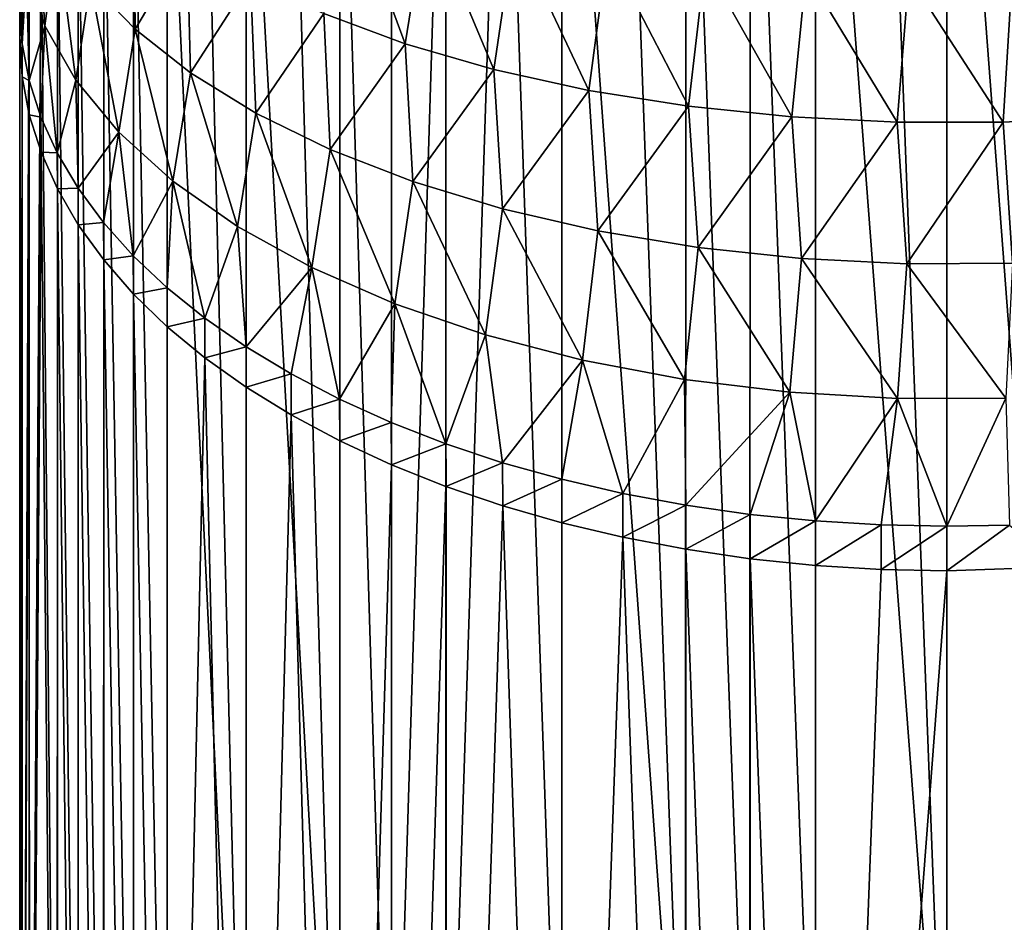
# Model space of a CAD drawing. Header units: metres. Extents: x -109 to 109, y -67 to 73.
# Tile 80 of 253: x -89 to -76, y -7 to 5. Entities that reach past the tile are written whole.
import ezdxf

# ---------------------------------------------------------------- set-up
doc = ezdxf.new("R2010")
doc.units = ezdxf.units.M
doc.layers.add('solid_508035_K244200000C76', color=7, linetype='CONTINUOUS')

msp = doc.modelspace()

# ---------------------------------------------------------------- linework, layer by layer
at = {"layer": 'solid_508035_K244200000C76'}
for points in [[(-78.271889, -11.498046, 23.155331), (-78.270081, 11.869936, 6.793213), (-79.15036, 11.77896, 6.663286)], [(-78.271889, -11.498046, 23.155331), (-76.5, -11.425046, 23.259586), (-78.270081, 11.869936, 6.793213)], [(-76.5, -11.425046, 23.259586), (-77.384315, 11.924598, 6.871278), (-78.270081, 11.869936, 6.793213)], [(-76.5, -11.425046, 23.259586), (-76.5, 11.942786, 6.897254), (-77.384315, 11.924598, 6.871278)], [(-74.728149, -11.498043, 23.155336), (-74.956024, 11.887372, 6.818114), (-76.5, 11.942786, 6.897254)], [(-74.728149, -11.498043, 23.155336), (-76.5, 11.942786, 6.897254), (-76.5, -11.425046, 23.259586)], [(-79.154099, -11.589337, 23.024952), (-79.15036, 11.77896, 6.663286), (-80.018219, 11.65223, 6.482296)], [(-79.154099, -11.589337, 23.024952), (-78.271889, -11.498046, 23.155331), (-79.15036, 11.77896, 6.663286)], [(-80.022896, -11.716392, 22.8435), (-80.018219, 11.65223, 6.482296), (-80.866905, 11.490675, 6.251572)], [(-80.022896, -11.716392, 22.8435), (-79.154099, -11.589337, 23.024952), (-80.018219, 11.65223, 6.482296)], [(-80.022896, -11.716392, 22.8435), (-80.866905, 11.490675, 6.251572), (-81.690903, 11.295316, 5.97257)], [(-81.693001, -12.073068, 22.334116), (-81.690903, 11.295316, 5.97257), (-82.487679, 11.066553, 5.645864)], [(-81.693001, -12.073068, 22.334116), (-80.022896, -11.716392, 22.8435), (-81.690903, 11.295316, 5.97257)], [(-83.252464, -12.561757, 21.636194), (-82.487679, 11.066553, 5.645864), (-83.255409, 10.804986, 5.272307)], [(-83.252464, -12.561757, 21.636194), (-81.693001, -12.073068, 22.334116), (-82.487679, 11.066553, 5.645864)], [(-83.987343, -12.854508, 21.218102), (-83.255409, 10.804986, 5.272307), (-83.989983, 10.512192, 4.854154)], [(-83.987343, -12.854508, 21.218102), (-83.252464, -12.561757, 21.636194), (-83.255409, 10.804986, 5.272307)], [(-83.987343, -12.854508, 21.218102), (-83.989983, 10.512192, 4.854154), (-84.686073, 10.190443, 4.394649)], [(-84.68615, -13.17743, 20.756922), (-84.686073, 10.190443, 4.394649), (-85.339211, 9.84198, 3.896992)], [(-84.68615, -13.17743, 20.756922), (-83.987343, -12.854508, 21.218102), (-84.686073, 10.190443, 4.394649)], [(-84.68615, -13.17743, 20.756922), (-85.339211, 9.84198, 3.896992), (-85.946281, 9.468498, 3.363605)], [(-85.948135, -13.900562, 19.724182), (-85.946281, 9.468498, 3.363605), (-86.504379, 9.071468, 2.796588)], [(-85.948135, -13.900562, 19.724182), (-84.68615, -13.17743, 20.756922), (-85.946281, 9.468498, 3.363605)], [(-85.948135, -13.900562, 19.724182), (-86.504379, 9.071468, 2.796588), (-87.011719, 8.652122, 2.197699)], [(-87.01297, -14.716822, 18.558443), (-87.011719, 8.652122, 2.197699), (-87.467209, 8.211629, 1.568609)], [(-87.01297, -14.716822, 18.558443), (-85.948135, -13.900562, 19.724182), (-87.011719, 8.652122, 2.197699)], [(-87.468941, -15.158026, 17.928339), (-87.467209, 8.211629, 1.568609), (-87.868317, 7.752216, 0.9125)], [(-87.468941, -15.158026, 17.928339), (-87.01297, -14.716822, 18.558443), (-87.467209, 8.211629, 1.568609)], [(-87.870354, -15.618192, 17.271152), (-87.868317, 7.752216, 0.9125), (-88.211403, 7.277784, 0.234941)], [(-87.870354, -15.618192, 17.271152), (-87.468941, -15.158026, 17.928339), (-87.868317, 7.752216, 0.9125)], [(-88.213203, -16.092827, 16.593306), (-88.211403, 7.277784, 0.234941), (-88.493767, 6.792202, -0.458542)], [(-88.213203, -16.092827, 16.593306), (-87.870354, -15.618192, 17.271152), (-88.211403, 7.277784, 0.234941)], [(-88.660439, 4.950004, -6.85975), (-88.909805, 5.701653, -5.632802), (-88.786446, 6.858816, -6.701655)], [(-88.660439, 4.950004, -6.85975), (-88.786446, 6.858816, -6.701655), (-88.496094, 6.18341, -7.924813)], [(-88.494644, -16.577353, 15.90133), (-88.493767, 6.792202, -0.458542), (-88.714211, 6.297405, -1.165186)], [(-88.494644, -16.577353, 15.90133), (-88.213203, -16.092827, 16.593306), (-88.493767, 6.792202, -0.458542)], [(-83.803177, 4.709194, -14.531676), (-84.90213, 5.114703, -13.711948), (-84.600456, 6.865103, -14.356692)], [(-83.803177, 4.709194, -14.531676), (-84.600456, 6.865103, -14.356692), (-83.513123, 6.51469, -15.153616)], [(-87.444328, 4.902941, -10.243738), (-88.046104, 5.528673, -9.11054), (-87.464531, 6.628594, -10.651653)], [(-87.444328, 4.902941, -10.243738), (-87.464531, 6.628594, -10.651653), (-86.745506, 6.080706, -11.759196)], [(-82.606232, 4.362598, -15.232311), (-83.803177, 4.709194, -14.531676), (-83.513123, 6.51469, -15.153616)], [(-82.606232, 4.362598, -15.232311), (-83.513123, 6.51469, -15.153616), (-82.33371, 6.216557, -15.831645)], [(-88.871574, -17.571566, 14.481445), (-88.714211, 6.297405, -1.165186), (-88.872025, 5.794425, -1.883517)], [(-88.871574, -17.571566, 14.481445), (-88.494644, -16.577353, 15.90133), (-88.714211, 6.297405, -1.165186)], [(-88.243271, 4.218922, -8.053125), (-88.660439, 4.950004, -6.85975), (-88.496094, 6.18341, -7.924813)], [(-88.243271, 4.218922, -8.053125), (-88.496094, 6.18341, -7.924813), (-88.046104, 5.528673, -9.11054)], [(-81.326599, 4.080279, -15.803014), (-82.606232, 4.362598, -15.232311), (-82.33371, 6.216557, -15.831645)], [(-81.326599, 4.080279, -15.803014), (-82.33371, 6.216557, -15.831645), (-81.076843, 5.975295, -16.380333)], [(-86.699028, 4.314505, -11.309394), (-87.444328, 4.902941, -10.243738), (-86.745506, 6.080706, -11.759196)], [(-86.699028, 4.314505, -11.309394), (-86.745506, 6.080706, -11.759196), (-85.88784, 5.57373, -12.784038)], [(-79.98111, 3.866181, -16.235807), (-81.326599, 4.080279, -15.803014), (-81.076843, 5.975295, -16.380333)], [(-79.98111, 3.866181, -16.235807), (-81.076843, 5.975295, -16.380333), (-79.758957, 5.793999, -16.792646)], [(-88.966698, -18.080631, 13.754426), (-88.872025, 5.794425, -1.883517), (-88.966934, 5.285312, -2.610605)], [(-88.966698, -18.080631, 13.754426), (-88.871574, -17.571566, 14.481445), (-88.872025, 5.794425, -1.883517)], [(-78.588661, 3.722363, -16.526533), (-79.98111, 3.866181, -16.235807), (-79.758957, 5.793999, -16.792646)], [(-78.588661, 3.722363, -16.526533), (-79.758957, 5.793999, -16.792646), (-78.398132, 5.674385, -17.064678)], [(-88.969925, 4.707921, -4.385223), (-89.00161, 5.208268, -3.645243), (-88.909805, 5.701653, -5.632802)], [(-88.874992, 4.21062, -5.120697), (-88.969925, 4.707921, -4.385223), (-88.909805, 5.701653, -5.632802)], [(-88.874992, 4.21062, -5.120697), (-88.909805, 5.701653, -5.632802), (-88.660439, 4.950004, -6.85975)], [(-77.168282, 3.650749, -16.671299), (-78.588661, 3.722363, -16.526533), (-78.398132, 5.674385, -17.064678)], [(-77.168282, 3.650749, -16.671299), (-78.398132, 5.674385, -17.064678), (-77.012489, 5.61812, -17.192638)], [(-75.739006, 3.65317, -16.666405), (-77.168282, 3.650749, -16.671299), (-77.012489, 5.61812, -17.192638)], [(-75.739006, 3.65317, -16.666405), (-77.012489, 5.61812, -17.192638), (-75.620178, 5.626729, -17.173058)], [(-74.319862, 3.729531, -16.512043), (-75.739006, 3.65317, -16.666405), (-75.620178, 5.626729, -17.173058)], [(-87.66581, 3.518048, -9.19719), (-88.243271, 4.218922, -8.053125), (-88.046104, 5.528673, -9.11054)], [(-87.66581, 3.518048, -9.19719), (-88.046104, 5.528673, -9.11054), (-87.444328, 4.902941, -10.243738)], [(-85.81855, 3.771622, -12.292553), (-86.699028, 4.314505, -11.309394), (-85.88784, 5.57373, -12.784038)], [(-85.81855, 3.771622, -12.292553), (-85.88784, 5.57373, -12.784038), (-84.90213, 5.114703, -13.711948)], [(-88.998611, 4.77308, -3.342147), (-88.966934, 5.285312, -2.610605), (-89.00161, 5.208268, -3.645243)], [(-88.998611, 4.77308, -3.342147), (-89.00161, 5.208268, -3.645243), (-88.969925, 4.707921, -4.385223)], [(-88.966698, -18.080631, 13.754426), (-88.966934, 5.285312, -2.610605), (-88.998611, 4.77308, -3.342147)], [(-84.81411, 3.281443, -13.180266), (-85.81855, 3.771622, -12.292553), (-84.90213, 5.114703, -13.711948)], [(-84.81411, 3.281443, -13.180266), (-84.90213, 5.114703, -13.711948), (-83.803177, 4.709194, -14.531676)], [(-88.71714, 3.71931, -5.847313), (-88.874992, 4.21062, -5.120697), (-88.660439, 4.950004, -6.85975)], [(-88.496635, 3.235992, -6.562108), (-88.71714, 3.71931, -5.847313), (-88.660439, 4.950004, -6.85975)], [(-88.496635, 3.235992, -6.562108), (-88.660439, 4.950004, -6.85975), (-88.243271, 4.218922, -8.053125)], [(-86.936813, 2.856876, -10.276447), (-87.66581, 3.518048, -9.19719), (-87.444328, 4.902941, -10.243738)], [(-86.936813, 2.856876, -10.276447), (-87.444328, 4.902941, -10.243738), (-86.699028, 4.314505, -11.309394)], [(-88.966934, 4.260849, -4.073689), (-88.998611, 4.77308, -3.342147), (-88.969925, 4.707921, -4.385223)], [(-88.998604, -18.594767, 13.020164), (-88.998611, 4.77308, -3.342147), (-88.966934, 4.260849, -4.073689)], [(-88.998604, -18.594767, 13.020164), (-88.966698, -18.080631, 13.754426), (-88.998611, 4.77308, -3.342147)], [(-88.966934, 4.260849, -4.073689), (-88.969925, 4.707921, -4.385223), (-88.874992, 4.21062, -5.120697)], [(-83.700378, 2.849784, -13.961998), (-84.81411, 3.281443, -13.180266), (-83.803177, 4.709194, -14.531676)], [(-83.700378, 2.849784, -13.961998), (-83.803177, 4.709194, -14.531676), (-82.606232, 4.362598, -15.232311)], [(-88.96669, -19.108902, 12.285902), (-88.998604, -18.594767, 13.020164), (-88.966934, 4.260849, -4.073689)], [(-88.872025, 3.751737, -4.800777), (-88.966934, 4.260849, -4.073689), (-88.874992, 4.21062, -5.120697)], [(-88.96669, -19.108902, 12.285902), (-88.966934, 4.260849, -4.073689), (-88.872025, 3.751737, -4.800777)], [(-86.065033, 2.244896, -11.275408), (-86.936813, 2.856876, -10.276447), (-86.699028, 4.314505, -11.309394)], [(-86.065033, 2.244896, -11.275408), (-86.699028, 4.314505, -11.309394), (-85.81855, 3.771622, -12.292553)], [(-82.492256, 2.482384, -14.627358), (-83.700378, 2.849784, -13.961998), (-82.606232, 4.362598, -15.232311)], [(-82.492256, 2.482384, -14.627358), (-82.606232, 4.362598, -15.232311), (-81.326599, 4.080279, -15.803014)], [(-88.872025, 3.751737, -4.800777), (-88.874992, 4.21062, -5.120697), (-88.71714, 3.71931, -5.847313)], [(-88.214211, 2.761677, -7.263589), (-88.496635, 3.235992, -6.562108), (-88.243271, 4.218922, -8.053125)], [(-88.214211, 2.761677, -7.263589), (-88.243271, 4.218922, -8.053125), (-87.66581, 3.518048, -9.19719)], [(-81.204697, 2.18489, -15.16612), (-82.492256, 2.482384, -14.627358), (-81.326599, 4.080279, -15.803014)], [(-81.204697, 2.18489, -15.16612), (-81.326599, 4.080279, -15.803014), (-79.98111, 3.866181, -16.235807)], [(-79.854507, 1.961126, -15.571355), (-81.204697, 2.18489, -15.16612), (-79.98111, 3.866181, -16.235807)], [(-79.854507, 1.961126, -15.571355), (-79.98111, 3.866181, -16.235807), (-78.588661, 3.722363, -16.526533)], [(-88.871567, -19.617964, 11.558887), (-88.96669, -19.108902, 12.285902), (-88.872025, 3.751737, -4.800777)], [(-88.714211, 3.248756, -5.519108), (-88.872025, 3.751737, -4.800777), (-88.71714, 3.71931, -5.847313)], [(-88.871567, -19.617964, 11.558887), (-88.872025, 3.751737, -4.800777), (-88.714211, 3.248756, -5.519108)], [(-88.714211, 3.248756, -5.519108), (-88.71714, 3.71931, -5.847313), (-88.496635, 3.235992, -6.562108)], [(-85.061302, 1.690737, -12.179983), (-86.065033, 2.244896, -11.275408), (-85.81855, 3.771622, -12.292553)], [(-85.061302, 1.690737, -12.179983), (-85.81855, 3.771622, -12.292553), (-84.81411, 3.281443, -13.180266)], [(-78.460167, 1.813205, -15.839239), (-79.854507, 1.961126, -15.571355), (-78.588661, 3.722363, -16.526533)], [(-78.460167, 1.813205, -15.839239), (-78.588661, 3.722363, -16.526533), (-77.168282, 3.650749, -16.671299)], [(-75.613304, 1.75292, -15.948416), (-75.739006, 3.65317, -16.666405), (-74.319862, 3.729531, -16.512043)], [(-77.040245, 1.743175, -15.966063), (-78.460167, 1.813205, -15.839239), (-77.168282, 3.650749, -16.671299)], [(-77.040245, 1.743175, -15.966063), (-77.168282, 3.650749, -16.671299), (-75.739006, 3.65317, -16.666405)], [(-75.613304, 1.75292, -15.948416), (-77.040245, 1.743175, -15.966063), (-75.739006, 3.65317, -16.666405)], [(-87.87104, 2.298252, -7.948964), (-88.214211, 2.761677, -7.263589), (-87.66581, 3.518048, -9.19719)], [(-87.469841, 1.849498, -8.61264), (-87.87104, 2.298252, -7.948964), (-87.66581, 3.518048, -9.19719)], [(-87.469841, 1.849498, -8.61264), (-87.66581, 3.518048, -9.19719), (-86.936813, 2.856876, -10.276447)], [(-88.494644, -20.612165, 10.13902), (-88.871567, -19.617964, 11.558887), (-88.714211, 3.248756, -5.519108)], [(-88.493767, 2.753958, -6.225752), (-88.714211, 3.248756, -5.519108), (-88.496635, 3.235992, -6.562108)], [(-88.494644, -20.612165, 10.13902), (-88.714211, 3.248756, -5.519108), (-88.493767, 2.753958, -6.225752)], [(-88.493767, 2.753958, -6.225752), (-88.496635, 3.235992, -6.562108), (-88.214211, 2.761677, -7.263589)], [(-83.940834, 1.201204, -12.979068), (-85.061302, 1.690737, -12.179983), (-84.81411, 3.281443, -13.180266)], [(-83.940834, 1.201204, -12.979068), (-84.81411, 3.281443, -13.180266), (-83.700378, 2.849784, -13.961998)], [(-87.014236, 1.419225, -9.248986), (-87.469841, 1.849498, -8.61264), (-86.936813, 2.856876, -10.276447)], [(-86.506775, 1.009608, -9.854783), (-87.014236, 1.419225, -9.248986), (-86.936813, 2.856876, -10.276447)], [(-86.506775, 1.009608, -9.854783), (-86.936813, 2.856876, -10.276447), (-86.065033, 2.244896, -11.275408)], [(-82.719391, 0.782866, -13.661939), (-83.940834, 1.201204, -12.979068), (-83.700378, 2.849784, -13.961998)], [(-82.719391, 0.782866, -13.661939), (-83.700378, 2.849784, -13.961998), (-82.492256, 2.482384, -14.627358)], [(-88.213196, -21.096687, 9.44705), (-88.494644, -20.612165, 10.13902), (-88.493767, 2.753958, -6.225752)], [(-88.211403, 2.268377, -6.919235), (-88.493767, 2.753958, -6.225752), (-88.214211, 2.761677, -7.263589)], [(-88.213196, -21.096687, 9.44705), (-88.493767, 2.753958, -6.225752), (-88.211403, 2.268377, -6.919235)], [(-88.211403, 2.268377, -6.919235), (-88.214211, 2.761677, -7.263589), (-87.87104, 2.298252, -7.948964)], [(-81.412781, 0.442254, -14.217933), (-82.719391, 0.782866, -13.661939), (-82.492256, 2.482384, -14.627358)], [(-81.412781, 0.442254, -14.217933), (-82.492256, 2.482384, -14.627358), (-81.204697, 2.18489, -15.16612)], [(-87.870346, -21.571321, 8.769202), (-88.213196, -21.096687, 9.44705), (-88.211403, 2.268377, -6.919235)], [(-87.868317, 1.793944, -7.596794), (-88.211403, 2.268377, -6.919235), (-87.87104, 2.298252, -7.948964)], [(-87.870346, -21.571321, 8.769202), (-88.211403, 2.268377, -6.919235), (-87.868317, 1.793944, -7.596794)], [(-87.868317, 1.793944, -7.596794), (-87.87104, 2.298252, -7.948964), (-87.469841, 1.849498, -8.61264)], [(-85.94854, 0.62179, -10.42834), (-86.506775, 1.009608, -9.854783), (-86.065033, 2.244896, -11.275408)], [(-85.94854, 0.62179, -10.42834), (-86.065033, 2.244896, -11.275408), (-85.061302, 1.690737, -12.179983)], [(-80.038383, 0.184201, -14.639164), (-81.412781, 0.442254, -14.217933), (-81.204697, 2.18489, -15.16612)], [(-80.038383, 0.184201, -14.639164), (-81.204697, 2.18489, -15.16612), (-79.854507, 1.961126, -15.571355)], [(-78.615707, 0.011218, -14.921532), (-80.038383, 0.184201, -14.639164), (-79.854507, 1.961126, -15.571355)], [(-78.615707, 0.011218, -14.921532), (-79.854507, 1.961126, -15.571355), (-78.460167, 1.813205, -15.839239)], [(-87.468933, -22.031488, 8.112016), (-87.870346, -21.571321, 8.769202), (-87.868317, 1.793944, -7.596794)], [(-87.467209, 1.334532, -8.252903), (-87.868317, 1.793944, -7.596794), (-87.469841, 1.849498, -8.61264)], [(-87.468933, -22.031488, 8.112016), (-87.868317, 1.793944, -7.596794), (-87.467209, 1.334532, -8.252903)], [(-87.467209, 1.334532, -8.252903), (-87.469841, 1.849498, -8.61264), (-87.014236, 1.419225, -9.248986)], [(-77.164421, -0.074351, -15.061209), (-78.615707, 0.011218, -14.921532), (-78.460167, 1.813205, -15.839239)], [(-77.164421, -0.074351, -15.061209), (-78.460167, 1.813205, -15.839239), (-77.040245, 1.743175, -15.966063)], [(-75.704185, -0.070286, -15.054574), (-77.164421, -0.074351, -15.061209), (-77.040245, 1.743175, -15.966063)], [(-75.704185, -0.070286, -15.054574), (-77.040245, 1.743175, -15.966063), (-75.613304, 1.75292, -15.948416)], [(-85.341331, 0.256974, -10.967879), (-85.94854, 0.62179, -10.42834), (-85.061302, 1.690737, -12.179983)], [(-84.688034, -0.083404, -11.471276), (-85.341331, 0.256974, -10.967879), (-85.061302, 1.690737, -12.179983)], [(-84.688034, -0.083404, -11.471276), (-85.061302, 1.690737, -12.179983), (-83.940834, 1.201204, -12.979068)], [(-87.012955, -22.472692, 7.48191), (-87.468933, -22.031488, 8.112016), (-87.467209, 1.334532, -8.252903)], [(-87.011719, 0.894038, -8.881993), (-87.467209, 1.334532, -8.252903), (-87.014236, 1.419225, -9.248986)], [(-87.012955, -22.472692, 7.48191), (-87.467209, 1.334532, -8.252903), (-87.011719, 0.894038, -8.881993)], [(-87.011719, 0.894038, -8.881993), (-87.014236, 1.419225, -9.248986), (-86.506775, 1.009608, -9.854783)], [(-83.991776, -0.397688, -11.936081), (-84.688034, -0.083404, -11.471276), (-83.940834, 1.201204, -12.979068)], [(-83.257027, -0.68369, -12.359058), (-83.991776, -0.397688, -11.936081), (-83.940834, 1.201204, -12.979068)], [(-83.257027, -0.68369, -12.359058), (-83.940834, 1.201204, -12.979068), (-82.719391, 0.782866, -13.661939)], [(-86.504379, 0.474692, -9.480882), (-87.011719, 0.894038, -8.881993), (-86.506775, 1.009608, -9.854783)], [(-86.504379, 0.474692, -9.480882), (-86.506775, 1.009608, -9.854783), (-85.94854, 0.62179, -10.42834)], [(-87.012955, -22.472692, 7.48191), (-87.011719, 0.894038, -8.881993), (-86.504379, 0.474692, -9.480882)], [(-82.48912, -0.939188, -12.736922), (-83.257027, -0.68369, -12.359058), (-82.719391, 0.782866, -13.661939)], [(-82.48912, -0.939188, -12.736922), (-82.719391, 0.782866, -13.661939), (-81.412781, 0.442254, -14.217933)], [(-85.946281, 0.077662, -10.047899), (-86.504379, 0.474692, -9.480882), (-85.94854, 0.62179, -10.42834)], [(-85.946281, 0.077662, -10.047899), (-85.94854, 0.62179, -10.42834), (-85.341331, 0.256974, -10.967879)], [(-85.94812, -23.28895, 6.316175), (-87.012955, -22.472692, 7.48191), (-86.504379, 0.474692, -9.480882)], [(-85.94812, -23.28895, 6.316175), (-86.504379, 0.474692, -9.480882), (-85.946281, 0.077662, -10.047899)], [(-81.692146, -1.162642, -13.067397), (-82.48912, -0.939188, -12.736922), (-81.412781, 0.442254, -14.217933)], [(-80.86795, -1.353469, -13.349617), (-81.692146, -1.162642, -13.067397), (-81.412781, 0.442254, -14.217933)], [(-80.86795, -1.353469, -13.349617), (-81.412781, 0.442254, -14.217933), (-80.038383, 0.184201, -14.639164)], [(-85.339211, -0.295819, -10.581285), (-85.946281, 0.077662, -10.047899), (-85.341331, 0.256974, -10.967879)], [(-85.339211, -0.295819, -10.581285), (-85.341331, 0.256974, -10.967879), (-84.688034, -0.083404, -11.471276)], [(-80.019066, -1.511276, -13.583003), (-80.86795, -1.353469, -13.349617), (-80.038383, 0.184201, -14.639164)], [(-80.019066, -1.511276, -13.583003), (-80.038383, 0.184201, -14.639164), (-78.615707, 0.011218, -14.921532)], [(-85.94812, -23.28895, 6.316175), (-85.946281, 0.077662, -10.047899), (-85.339211, -0.295819, -10.581285)], [(-79.150993, -1.635066, -13.76608), (-80.019066, -1.511276, -13.583003), (-78.615707, 0.011218, -14.921532)], [(-78.270508, -1.723931, -13.897506), (-79.150993, -1.635066, -13.76608), (-78.615707, 0.011218, -14.921532)], [(-78.270508, -1.723931, -13.897506), (-78.615707, 0.011218, -14.921532), (-77.164421, -0.074351, -15.061209)], [(-84.686073, -0.644282, -11.078942), (-85.339211, -0.295819, -10.581285), (-84.688034, -0.083404, -11.471276)], [(-84.686073, -0.644282, -11.078942), (-84.688034, -0.083404, -11.471276), (-83.991776, -0.397688, -11.936081)], [(-77.384529, -1.777324, -13.976471), (-78.270508, -1.723931, -13.897506), (-77.164421, -0.074351, -15.061209)], [(-76.5, -1.795091, -14.002747), (-77.384529, -1.777324, -13.976471), (-77.164421, -0.074351, -15.061209)], [(-76.5, -1.795091, -14.002747), (-77.164421, -0.074351, -15.061209), (-75.704185, -0.070286, -15.054574)], [(-75.656601, -1.778937, -13.978855), (-76.5, -1.795091, -14.002747), (-75.704185, -0.070286, -15.054574)], [(-84.686142, -24.012077, 5.283441), (-85.94812, -23.28895, 6.316175), (-85.339211, -0.295819, -10.581285)], [(-84.686142, -24.012077, 5.283441), (-85.339211, -0.295819, -10.581285), (-84.686073, -0.644282, -11.078942)], [(-83.989983, -0.966031, -11.538447), (-84.686073, -0.644282, -11.078942), (-83.991776, -0.397688, -11.936081)], [(-83.989983, -0.966031, -11.538447), (-83.991776, -0.397688, -11.936081), (-83.257027, -0.68369, -12.359058)], [(-84.686142, -24.012077, 5.283441), (-84.686073, -0.644282, -11.078942), (-83.989983, -0.966031, -11.538447)], [(-83.255409, -1.258826, -11.956601), (-83.989983, -0.966031, -11.538447), (-83.257027, -0.68369, -12.359058)], [(-83.255409, -1.258826, -11.956601), (-83.257027, -0.68369, -12.359058), (-82.48912, -0.939188, -12.736922)], [(-83.987335, -24.334999, 4.822261), (-84.686142, -24.012077, 5.283441), (-83.989983, -0.966031, -11.538447)], [(-83.987335, -24.334999, 4.822261), (-83.989983, -0.966031, -11.538447), (-83.255409, -1.258826, -11.956601)], [(-82.487679, -1.520392, -12.330157), (-83.255409, -1.258826, -11.956601), (-82.48912, -0.939188, -12.736922)], [(-82.487679, -1.520392, -12.330157), (-82.48912, -0.939188, -12.736922), (-81.692146, -1.162642, -13.067397)], [(-81.690903, -1.749155, -12.656864), (-82.487679, -1.520392, -12.330157), (-81.692146, -1.162642, -13.067397)], [(-81.690903, -1.749155, -12.656864), (-81.692146, -1.162642, -13.067397), (-80.86795, -1.353469, -13.349617)], [(-83.252449, -24.62775, 4.40417), (-83.987335, -24.334999, 4.822261), (-83.255409, -1.258826, -11.956601)], [(-83.252449, -24.62775, 4.40417), (-83.255409, -1.258826, -11.956601), (-82.487679, -1.520392, -12.330157)], [(-80.866905, -1.944514, -12.935865), (-81.690903, -1.749155, -12.656864), (-80.86795, -1.353469, -13.349617)], [(-80.866905, -1.944514, -12.935865), (-80.86795, -1.353469, -13.349617), (-80.019066, -1.511276, -13.583003)], [(-81.692978, -25.116444, 3.706244), (-83.252449, -24.62775, 4.40417), (-82.487679, -1.520392, -12.330157)], [(-81.692978, -25.116444, 3.706244), (-82.487679, -1.520392, -12.330157), (-81.690903, -1.749155, -12.656864)], [(-80.018219, -2.106069, -13.166591), (-80.866905, -1.944514, -12.935865), (-80.019066, -1.511276, -13.583003)], [(-80.018219, -2.106069, -13.166591), (-80.019066, -1.511276, -13.583003), (-79.150993, -1.635066, -13.76608)], [(-79.15036, -2.232799, -13.34758), (-80.018219, -2.106069, -13.166591), (-79.150993, -1.635066, -13.76608)], [(-79.15036, -2.232799, -13.34758), (-79.150993, -1.635066, -13.76608), (-78.270508, -1.723931, -13.897506)], [(-78.270081, -2.323775, -13.477507), (-79.15036, -2.232799, -13.34758), (-78.270508, -1.723931, -13.897506)], [(-78.270081, -2.323775, -13.477507), (-78.270508, -1.723931, -13.897506), (-77.384529, -1.777324, -13.976471)], [(-81.692978, -25.116444, 3.706244), (-81.690903, -1.749155, -12.656864), (-80.866905, -1.944514, -12.935865)], [(-77.384315, -2.378437, -13.555572), (-78.270081, -2.323775, -13.477507), (-77.384529, -1.777324, -13.976471)], [(-77.384315, -2.378437, -13.555572), (-77.384529, -1.777324, -13.976471), (-76.5, -1.795091, -14.002747)], [(-76.5, -2.396625, -13.581548), (-77.384315, -2.378437, -13.555572), (-76.5, -1.795091, -14.002747)], [(-76.5, -2.396625, -13.581548), (-76.5, -1.795091, -14.002747), (-75.656601, -1.778937, -13.978855)], [(-74.956024, -2.341211, -13.502408), (-76.5, -2.396625, -13.581548), (-75.656601, -1.778937, -13.978855)], [(-80.022865, -25.473118, 3.196861), (-81.692978, -25.116444, 3.706244), (-80.866905, -1.944514, -12.935865)], [(-80.022865, -25.473118, 3.196861), (-80.866905, -1.944514, -12.935865), (-80.018219, -2.106069, -13.166591)], [(-79.154068, -25.60017, 3.015412), (-80.022865, -25.473118, 3.196861), (-80.018219, -2.106069, -13.166591)], [(-79.154068, -25.60017, 3.015412), (-80.018219, -2.106069, -13.166591), (-79.15036, -2.232799, -13.34758)], [(-78.271851, -25.69146, 2.885035), (-79.154068, -25.60017, 3.015412), (-79.15036, -2.232799, -13.34758)], [(-78.271851, -25.69146, 2.885035), (-79.15036, -2.232799, -13.34758), (-78.270081, -2.323775, -13.477507)], [(-78.271851, -25.69146, 2.885035), (-78.270081, -2.323775, -13.477507), (-77.384315, -2.378437, -13.555572)], [(-78.271851, -25.69146, 2.885035), (-77.384315, -2.378437, -13.555572), (-76.5, -2.396625, -13.581548)], [(-76.5, -25.764458, 2.780785), (-76.5, -2.396625, -13.581548), (-74.956024, -2.341211, -13.502408)], [(-74.728111, -25.691458, 2.885039), (-76.5, -25.764458, 2.780785), (-74.956024, -2.341211, -13.502408)], [(-76.5, -25.764458, 2.780785), (-78.271851, -25.69146, 2.885035), (-76.5, -2.396625, -13.581548)]]:
    msp.add_3dface(points, dxfattribs=at)

doc.saveas('drawing.dxf')
